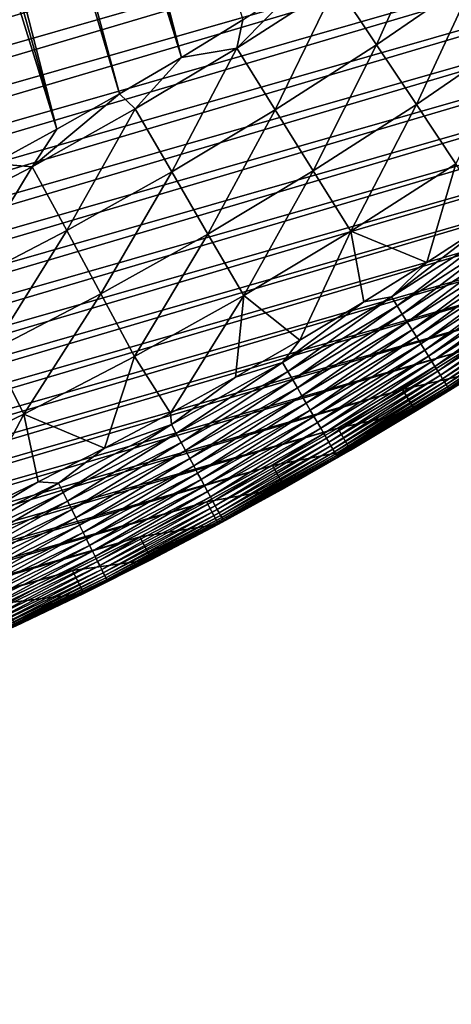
# Model space of a CAD drawing. Header units: millimetres. Extents: x -50 to 50, y -50 to 50.
# Tile 138 of 256: x 21.3 to 26.4, y -49.7 to -38.1. Entities that reach past the tile are written whole.
import ezdxf

# ---------------------------------------------------------------- set-up
doc = ezdxf.new("R2010")
doc.units = ezdxf.units.MM
doc.header["$LTSCALE"] = 65.185185
for name, color, linetype in [('37', 7, 'CONTINUOUS'), ('38', 7, 'CONTINUOUS'), ('39', 7, 'CONTINUOUS'), ('41', 7, 'CONTINUOUS'), ('43', 7, 'CONTINUOUS'), ('63', 7, 'CONTINUOUS')]:
    doc.layers.add(name, color=color, linetype=linetype)

msp = doc.modelspace()

# ---------------------------------------------------------------- linework, layer by layer
at = {"layer": '37', "color": 15, "linetype": 'Continuous', "true_color": 0xaf503c}
for points in [[(26.216, -36.874, -2.427), (25.543, -38.378, -1.773), (25.068, -37.664, -2.427), (26.216, -36.874, -2.427)], [(26.713, -37.573, -1.773), (25.543, -38.378, -1.773), (26.216, -36.874, -2.427), (26.713, -37.573, -1.773)], [(25.068, -37.664, -2.427), (23.896, -38.418, -2.427), (24.679, -37.625, -2.612), (25.068, -37.664, -2.427)], [(24.679, -37.625, -2.612), (23.896, -38.418, -2.427), (23.966, -38.083, -2.612), (24.679, -37.625, -2.612)], [(26.713, -37.573, -1.773), (26.013, -39.084, -1.106), (25.543, -38.378, -1.773), (26.713, -37.573, -1.773)], [(27.204, -38.264, -1.106), (26.013, -39.084, -1.106), (26.713, -37.573, -1.773), (27.204, -38.264, -1.106)], [(25.068, -37.664, -2.427), (24.349, -39.146, -1.773), (23.896, -38.418, -2.427), (25.068, -37.664, -2.427)], [(25.543, -38.378, -1.773), (24.349, -39.146, -1.773), (25.068, -37.664, -2.427), (25.543, -38.378, -1.773)], [(23.966, -38.083, -2.612), (23.896, -38.418, -2.427), (23.245, -38.527, -2.612), (23.966, -38.083, -2.612)], [(27.204, -38.264, -1.106), (26.477, -39.782, -0.427), (26.013, -39.084, -1.106), (27.204, -38.264, -1.106)], [(23.896, -38.418, -2.427), (23.132, -39.878, -1.773), (22.701, -39.136, -2.427), (23.896, -38.418, -2.427)], [(23.896, -38.418, -2.427), (22.701, -39.136, -2.427), (23.245, -38.527, -2.612), (23.896, -38.418, -2.427)], [(24.349, -39.146, -1.773), (23.132, -39.878, -1.773), (23.896, -38.418, -2.427), (24.349, -39.146, -1.773)], [(25.543, -38.378, -1.773), (24.797, -39.866, -1.106), (24.349, -39.146, -1.773), (25.543, -38.378, -1.773)], [(26.013, -39.084, -1.106), (24.797, -39.866, -1.106), (25.543, -38.378, -1.773), (26.013, -39.084, -1.106)], [(23.245, -38.527, -2.612), (22.701, -39.136, -2.427), (22.515, -38.958, -2.612), (23.245, -38.527, -2.612)], [(22.701, -39.136, -2.427), (21.485, -39.817, -2.427), (22.515, -38.958, -2.612), (22.701, -39.136, -2.427)], [(22.515, -38.958, -2.612), (21.485, -39.817, -2.427), (21.778, -39.375, -2.612), (22.515, -38.958, -2.612)], [(22.701, -39.136, -2.427), (21.893, -40.571, -1.773), (21.485, -39.817, -2.427), (22.701, -39.136, -2.427)], [(23.132, -39.878, -1.773), (21.893, -40.571, -1.773), (22.701, -39.136, -2.427), (23.132, -39.878, -1.773)], [(26.013, -39.084, -1.106), (25.239, -40.578, -0.427), (24.797, -39.866, -1.106), (26.013, -39.084, -1.106)], [(26.477, -39.782, -0.427), (25.239, -40.578, -0.427), (26.013, -39.084, -1.106), (26.477, -39.782, -0.427)], [(24.349, -39.146, -1.773), (23.557, -40.611, -1.106), (23.132, -39.878, -1.773), (24.349, -39.146, -1.773)], [(24.797, -39.866, -1.106), (23.557, -40.611, -1.106), (24.349, -39.146, -1.773), (24.797, -39.866, -1.106)], [(21.778, -39.375, -2.612), (21.485, -39.817, -2.427), (21.032, -39.779, -2.612), (21.778, -39.375, -2.612)], [(21.485, -39.817, -2.427), (20.249, -40.459, -2.427), (21.032, -39.779, -2.612), (21.485, -39.817, -2.427)], [(21.485, -39.817, -2.427), (20.633, -41.226, -1.773), (20.249, -40.459, -2.427), (21.485, -39.817, -2.427)], [(21.893, -40.571, -1.773), (20.633, -41.226, -1.773), (21.485, -39.817, -2.427), (21.893, -40.571, -1.773)], [(26.477, -39.782, -0.427), (26.136, -40.946, 0.23), (25.239, -40.578, -0.427), (26.477, -39.782, -0.427)], [(26.871, -40.467, 0.23), (26.136, -40.946, 0.23), (26.477, -39.782, -0.427), (26.871, -40.467, 0.23)], [(23.132, -39.878, -1.773), (22.295, -41.317, -1.106), (21.893, -40.571, -1.773), (23.132, -39.878, -1.773)], [(23.557, -40.611, -1.106), (22.295, -41.317, -1.106), (23.132, -39.878, -1.773), (23.557, -40.611, -1.106)], [(24.797, -39.866, -1.106), (23.978, -41.336, -0.427), (23.557, -40.611, -1.106), (24.797, -39.866, -1.106)], [(25.239, -40.578, -0.427), (23.978, -41.336, -0.427), (24.797, -39.866, -1.106), (25.239, -40.578, -0.427)], [(21.893, -40.571, -1.773), (21.012, -41.985, -1.106), (20.633, -41.226, -1.773), (21.893, -40.571, -1.773)], [(22.295, -41.317, -1.106), (21.012, -41.985, -1.106), (21.893, -40.571, -1.773), (22.295, -41.317, -1.106)], [(23.557, -40.611, -1.106), (22.693, -42.055, -0.427), (22.295, -41.317, -1.106), (23.557, -40.611, -1.106)], [(23.978, -41.336, -0.427), (22.693, -42.055, -0.427), (23.557, -40.611, -1.106), (23.978, -41.336, -0.427)], [(25.239, -40.578, -0.427), (24.641, -41.863, 0.23), (23.978, -41.336, -0.427), (25.239, -40.578, -0.427)], [(25.393, -41.411, 0.23), (24.641, -41.863, 0.23), (25.239, -40.578, -0.427), (25.393, -41.411, 0.23)], [(26.136, -40.946, 0.23), (25.393, -41.411, 0.23), (25.239, -40.578, -0.427), (26.136, -40.946, 0.23)], [(22.295, -41.317, -1.106), (21.387, -42.734, -0.427), (21.012, -41.985, -1.106), (22.295, -41.317, -1.106)], [(22.693, -42.055, -0.427), (21.387, -42.734, -0.427), (22.295, -41.317, -1.106), (22.693, -42.055, -0.427)], [(23.978, -41.336, -0.427), (23.114, -42.725, 0.23), (22.693, -42.055, -0.427), (23.978, -41.336, -0.427)], [(23.881, -42.301, 0.23), (23.114, -42.725, 0.23), (23.978, -41.336, -0.427), (23.881, -42.301, 0.23)], [(24.641, -41.863, 0.23), (23.881, -42.301, 0.23), (23.978, -41.336, -0.427), (24.641, -41.863, 0.23)], [(21.387, -42.734, -0.427), (20.061, -43.373, -0.427), (21.012, -41.985, -1.106), (21.387, -42.734, -0.427)], [(22.693, -42.055, -0.427), (22.338, -43.136, 0.23), (21.387, -42.734, -0.427), (22.693, -42.055, -0.427)], [(23.114, -42.725, 0.23), (22.338, -43.136, 0.23), (22.693, -42.055, -0.427), (23.114, -42.725, 0.23)], [(21.387, -42.734, -0.427), (20.766, -43.914, 0.23), (20.061, -43.373, -0.427), (21.387, -42.734, -0.427)], [(21.556, -43.532, 0.23), (20.766, -43.914, 0.23), (21.387, -42.734, -0.427), (21.556, -43.532, 0.23)], [(22.338, -43.136, 0.23), (21.556, -43.532, 0.23), (21.387, -42.734, -0.427), (22.338, -43.136, 0.23)]]:
    msp.add_3dface(points, dxfattribs=at)
at = {"layer": '38', "color": 15, "linetype": 'Continuous', "true_color": 0xaf503c}
for points in [[(26.762, -42.231, 4.2), (26.004, -42.702, 4.2), (26.762, -42.231, 3.33), (26.762, -42.231, 4.2)], [(26.762, -42.231, 3.33), (26.004, -42.702, 4.2), (26.004, -42.702, 3.33), (26.762, -42.231, 3.33)], [(26.004, -42.702, 4.2), (25.238, -43.159, 4.2), (26.004, -42.702, 3.33), (26.004, -42.702, 4.2)], [(26.004, -42.702, 3.33), (25.238, -43.159, 4.2), (25.238, -43.159, 3.33), (26.004, -42.702, 3.33)], [(25.238, -43.159, 4.2), (24.463, -43.603, 4.2), (25.238, -43.159, 3.33), (25.238, -43.159, 4.2)], [(25.238, -43.159, 3.33), (24.463, -43.603, 4.2), (24.463, -43.603, 3.33), (25.238, -43.159, 3.33)], [(24.463, -43.603, 4.2), (23.681, -44.033, 4.2), (24.463, -43.603, 3.33), (24.463, -43.603, 4.2)], [(24.463, -43.603, 3.33), (23.681, -44.033, 4.2), (23.681, -44.033, 3.33), (24.463, -43.603, 3.33)], [(23.681, -44.033, 3.33), (22.891, -44.448, 4.2), (22.891, -44.448, 3.33), (23.681, -44.033, 3.33)], [(23.681, -44.033, 4.2), (22.891, -44.448, 4.2), (23.681, -44.033, 3.33), (23.681, -44.033, 4.2)], [(22.891, -44.448, 4.2), (22.094, -44.85, 4.2), (22.891, -44.448, 3.33), (22.891, -44.448, 4.2)], [(22.891, -44.448, 3.33), (22.094, -44.85, 4.2), (22.094, -44.85, 3.33), (22.891, -44.448, 3.33)], [(22.094, -44.85, 4.2), (21.29, -45.237, 4.2), (22.094, -44.85, 3.33), (22.094, -44.85, 4.2)], [(22.094, -44.85, 3.33), (21.29, -45.237, 4.2), (21.29, -45.237, 3.33), (22.094, -44.85, 3.33)]]:
    msp.add_3dface(points, dxfattribs=at)
at = {"layer": '39', "color": 15, "linetype": 'Continuous', "true_color": 0xaf503c}
for points in [[(-28.606, -40.641, 4.5), (45.793, -19.308, 4.5), (8.878, -29.698, 4.5), (-28.606, -40.641, 4.5)], [(-27.876, -41.145, 4.5), (45.793, -19.308, 4.5), (-28.606, -40.641, 4.5), (-27.876, -41.145, 4.5)], [(45.441, -20.122, 4.5), (45.793, -19.308, 4.5), (-27.876, -41.145, 4.5), (45.441, -20.122, 4.5)], [(-27.137, -41.636, 4.5), (45.441, -20.122, 4.5), (-27.876, -41.145, 4.5), (-27.137, -41.636, 4.5)], [(45.074, -20.93, 4.5), (45.441, -20.122, 4.5), (-27.137, -41.636, 4.5), (45.074, -20.93, 4.5)], [(-26.39, -42.114, 4.5), (45.074, -20.93, 4.5), (-27.137, -41.636, 4.5), (-26.39, -42.114, 4.5)], [(44.693, -21.731, 4.5), (45.074, -20.93, 4.5), (-26.39, -42.114, 4.5), (44.693, -21.731, 4.5)], [(-25.634, -42.578, 4.5), (44.693, -21.731, 4.5), (-26.39, -42.114, 4.5), (-25.634, -42.578, 4.5)], [(44.298, -22.526, 4.5), (44.693, -21.731, 4.5), (-25.634, -42.578, 4.5), (44.298, -22.526, 4.5)], [(-24.87, -43.029, 4.5), (44.298, -22.526, 4.5), (-25.634, -42.578, 4.5), (-24.87, -43.029, 4.5)], [(43.889, -23.313, 4.5), (44.298, -22.526, 4.5), (-24.87, -43.029, 4.5), (43.889, -23.313, 4.5)], [(-24.098, -43.466, 4.5), (43.889, -23.313, 4.5), (-24.87, -43.029, 4.5), (-24.098, -43.466, 4.5)], [(43.466, -24.092, 4.5), (43.889, -23.313, 4.5), (-24.098, -43.466, 4.5), (43.466, -24.092, 4.5)], [(-23.318, -43.889, 4.5), (43.466, -24.092, 4.5), (-24.098, -43.466, 4.5), (-23.318, -43.889, 4.5)], [(43.029, -24.865, 4.5), (43.466, -24.092, 4.5), (-23.318, -43.889, 4.5), (43.029, -24.865, 4.5)], [(-22.531, -44.298, 4.5), (43.029, -24.865, 4.5), (-23.318, -43.889, 4.5), (-22.531, -44.298, 4.5)], [(42.578, -25.629, 4.5), (43.029, -24.865, 4.5), (-22.531, -44.298, 4.5), (42.578, -25.629, 4.5)], [(-21.736, -44.693, 4.5), (42.578, -25.629, 4.5), (-22.531, -44.298, 4.5), (-21.736, -44.693, 4.5)], [(42.114, -26.385, 4.5), (42.578, -25.629, 4.5), (-21.736, -44.693, 4.5), (42.114, -26.385, 4.5)], [(-20.935, -45.074, 4.5), (42.114, -26.385, 4.5), (-21.736, -44.693, 4.5), (-20.935, -45.074, 4.5)], [(41.636, -27.132, 4.5), (42.114, -26.385, 4.5), (-20.935, -45.074, 4.5), (41.636, -27.132, 4.5)], [(-20.127, -45.441, 4.5), (41.636, -27.132, 4.5), (-20.935, -45.074, 4.5), (-20.127, -45.441, 4.5)], [(41.145, -27.871, 4.5), (41.636, -27.132, 4.5), (-20.127, -45.441, 4.5), (41.145, -27.871, 4.5)], [(-19.313, -45.793, 4.5), (41.145, -27.871, 4.5), (-20.127, -45.441, 4.5), (-19.313, -45.793, 4.5)], [(40.641, -28.601, 4.5), (41.145, -27.871, 4.5), (-19.313, -45.793, 4.5), (40.641, -28.601, 4.5)], [(-18.492, -46.13, 4.5), (40.641, -28.601, 4.5), (-19.313, -45.793, 4.5), (-18.492, -46.13, 4.5)], [(40.124, -29.322, 4.5), (40.641, -28.601, 4.5), (-18.492, -46.13, 4.5), (40.124, -29.322, 4.5)], [(-17.666, -46.453, 4.5), (40.124, -29.322, 4.5), (-18.492, -46.13, 4.5), (-17.666, -46.453, 4.5)], [(39.595, -30.033, 4.5), (40.124, -29.322, 4.5), (-17.666, -46.453, 4.5), (39.595, -30.033, 4.5)], [(-16.834, -46.761, 4.5), (39.595, -30.033, 4.5), (-17.666, -46.453, 4.5), (-16.834, -46.761, 4.5)], [(39.052, -30.735, 4.5), (39.595, -30.033, 4.5), (-16.834, -46.761, 4.5), (39.052, -30.735, 4.5)], [(-15.997, -47.054, 4.5), (39.052, -30.735, 4.5), (-16.834, -46.761, 4.5), (-15.997, -47.054, 4.5)], [(38.497, -31.428, 4.5), (39.052, -30.735, 4.5), (-15.997, -47.054, 4.5), (38.497, -31.428, 4.5)], [(-15.154, -47.332, 4.5), (38.497, -31.428, 4.5), (-15.997, -47.054, 4.5), (-15.154, -47.332, 4.5)], [(37.93, -32.11, 4.5), (38.497, -31.428, 4.5), (-15.154, -47.332, 4.5), (37.93, -32.11, 4.5)], [(-14.307, -47.594, 4.5), (37.93, -32.11, 4.5), (-15.154, -47.332, 4.5), (-14.307, -47.594, 4.5)], [(37.351, -32.782, 4.5), (37.93, -32.11, 4.5), (-14.307, -47.594, 4.5), (37.351, -32.782, 4.5)], [(-13.455, -47.842, 4.5), (37.351, -32.782, 4.5), (-14.307, -47.594, 4.5), (-13.455, -47.842, 4.5)], [(36.76, -33.443, 4.5), (37.351, -32.782, 4.5), (-13.455, -47.842, 4.5), (36.76, -33.443, 4.5)], [(-12.599, -48.075, 4.5), (36.76, -33.443, 4.5), (-13.455, -47.842, 4.5), (-12.599, -48.075, 4.5)], [(36.157, -34.094, 4.5), (36.76, -33.443, 4.5), (-12.599, -48.075, 4.5), (36.157, -34.094, 4.5)], [(-11.739, -48.292, 4.5), (36.157, -34.094, 4.5), (-12.599, -48.075, 4.5), (-11.739, -48.292, 4.5)], [(35.543, -34.734, 4.5), (36.157, -34.094, 4.5), (-11.739, -48.292, 4.5), (35.543, -34.734, 4.5)], [(-10.875, -48.494, 4.5), (35.543, -34.734, 4.5), (-11.739, -48.292, 4.5), (-10.875, -48.494, 4.5)], [(34.917, -35.363, 4.5), (35.543, -34.734, 4.5), (-10.875, -48.494, 4.5), (34.917, -35.363, 4.5)], [(-10.008, -48.68, 4.5), (34.917, -35.363, 4.5), (-10.875, -48.494, 4.5), (-10.008, -48.68, 4.5)], [(34.28, -35.981, 4.5), (34.917, -35.363, 4.5), (-10.008, -48.68, 4.5), (34.28, -35.981, 4.5)], [(-9.137, -48.851, 4.5), (34.28, -35.981, 4.5), (-10.008, -48.68, 4.5), (-9.137, -48.851, 4.5)], [(33.632, -36.587, 4.5), (34.28, -35.981, 4.5), (-9.137, -48.851, 4.5), (33.632, -36.587, 4.5)], [(-8.264, -49.006, 4.5), (33.632, -36.587, 4.5), (-9.137, -48.851, 4.5), (-8.264, -49.006, 4.5)], [(32.974, -37.181, 4.5), (33.632, -36.587, 4.5), (-8.264, -49.006, 4.5), (32.974, -37.181, 4.5)], [(-7.388, -49.146, 4.5), (32.974, -37.181, 4.5), (-8.264, -49.006, 4.5), (-7.388, -49.146, 4.5)], [(32.305, -37.764, 4.5), (32.974, -37.181, 4.5), (-7.388, -49.146, 4.5), (32.305, -37.764, 4.5)], [(-6.509, -49.27, 4.5), (32.305, -37.764, 4.5), (-7.388, -49.146, 4.5), (-6.509, -49.27, 4.5)], [(31.626, -38.335, 4.5), (32.305, -37.764, 4.5), (-6.509, -49.27, 4.5), (31.626, -38.335, 4.5)], [(-5.629, -49.378, 4.5), (31.626, -38.335, 4.5), (-6.509, -49.27, 4.5), (-5.629, -49.378, 4.5)], [(30.936, -38.893, 4.5), (31.626, -38.335, 4.5), (-5.629, -49.378, 4.5), (30.936, -38.893, 4.5)], [(-4.746, -49.471, 4.5), (30.936, -38.893, 4.5), (-5.629, -49.378, 4.5), (-4.746, -49.471, 4.5)], [(30.237, -39.439, 4.5), (30.936, -38.893, 4.5), (-4.746, -49.471, 4.5), (30.237, -39.439, 4.5)], [(-3.863, -49.547, 4.5), (30.237, -39.439, 4.5), (-4.746, -49.471, 4.5), (-3.863, -49.547, 4.5)], [(29.528, -39.973, 4.5), (30.237, -39.439, 4.5), (-3.863, -49.547, 4.5), (29.528, -39.973, 4.5)], [(-2.978, -49.608, 4.5), (29.528, -39.973, 4.5), (-3.863, -49.547, 4.5), (-2.978, -49.608, 4.5)], [(28.81, -40.493, 4.5), (29.528, -39.973, 4.5), (-2.978, -49.608, 4.5), (28.81, -40.493, 4.5)], [(-2.092, -49.654, 4.5), (28.81, -40.493, 4.5), (-2.978, -49.608, 4.5), (-2.092, -49.654, 4.5)], [(28.083, -41.001, 4.5), (28.81, -40.493, 4.5), (-2.092, -49.654, 4.5), (28.083, -41.001, 4.5)], [(-1.205, -49.683, 4.5), (28.083, -41.001, 4.5), (-2.092, -49.654, 4.5), (-1.205, -49.683, 4.5)], [(27.346, -41.496, 4.5), (28.083, -41.001, 4.5), (-1.205, -49.683, 4.5), (27.346, -41.496, 4.5)], [(-0.318, -49.696, 4.5), (27.346, -41.496, 4.5), (-1.205, -49.683, 4.5), (-0.318, -49.696, 4.5)], [(26.601, -41.977, 4.5), (27.346, -41.496, 4.5), (-0.318, -49.696, 4.5), (26.601, -41.977, 4.5)], [(0.569, -49.694, 4.5), (26.601, -41.977, 4.5), (-0.318, -49.696, 4.5), (0.569, -49.694, 4.5)], [(25.848, -42.446, 4.5), (26.601, -41.977, 4.5), (0.569, -49.694, 4.5), (25.848, -42.446, 4.5)], [(1.456, -49.676, 4.5), (25.848, -42.446, 4.5), (0.569, -49.694, 4.5), (1.456, -49.676, 4.5)], [(25.086, -42.9, 4.5), (25.848, -42.446, 4.5), (1.456, -49.676, 4.5), (25.086, -42.9, 4.5)], [(2.343, -49.642, 4.5), (25.086, -42.9, 4.5), (1.456, -49.676, 4.5), (2.343, -49.642, 4.5)], [(24.316, -43.341, 4.5), (25.086, -42.9, 4.5), (2.343, -49.642, 4.5), (24.316, -43.341, 4.5)], [(3.228, -49.592, 4.5), (24.316, -43.341, 4.5), (2.343, -49.642, 4.5), (3.228, -49.592, 4.5)], [(23.539, -43.768, 4.5), (24.316, -43.341, 4.5), (3.228, -49.592, 4.5), (23.539, -43.768, 4.5)], [(4.113, -49.527, 4.5), (23.539, -43.768, 4.5), (3.228, -49.592, 4.5), (4.113, -49.527, 4.5)], [(22.754, -44.182, 4.5), (23.539, -43.768, 4.5), (4.113, -49.527, 4.5), (22.754, -44.182, 4.5)], [(4.996, -49.445, 4.5), (22.754, -44.182, 4.5), (4.113, -49.527, 4.5), (4.996, -49.445, 4.5)], [(21.962, -44.581, 4.5), (22.754, -44.182, 4.5), (4.996, -49.445, 4.5), (21.962, -44.581, 4.5)], [(5.878, -49.348, 4.5), (21.962, -44.581, 4.5), (4.996, -49.445, 4.5), (5.878, -49.348, 4.5)], [(21.162, -44.966, 4.5), (21.962, -44.581, 4.5), (5.878, -49.348, 4.5), (21.162, -44.966, 4.5)]]:
    msp.add_3dface(points, dxfattribs=at)
at = {"layer": '41', "color": 15, "linetype": 'Continuous', "true_color": 0xaf503c}
for points in [[(26.136, -40.946, 0.23), (26.871, -40.467, 0.23), (25.721, -41.353, 0.339), (26.136, -40.946, 0.23)], [(25.721, -41.353, 0.339), (26.871, -40.467, 0.23), (26.983, -40.541, 0.339), (25.721, -41.353, 0.339)], [(25.721, -41.353, 0.339), (26.983, -40.541, 0.339), (25.786, -41.456, 0.455), (25.721, -41.353, 0.339)], [(25.786, -41.456, 0.455), (26.983, -40.541, 0.339), (27.05, -40.642, 0.455), (25.786, -41.456, 0.455)], [(25.786, -41.456, 0.455), (27.05, -40.642, 0.455), (25.847, -41.555, 0.576), (25.786, -41.456, 0.455)], [(25.847, -41.555, 0.576), (27.05, -40.642, 0.455), (27.114, -40.739, 0.576), (25.847, -41.555, 0.576)], [(25.847, -41.555, 0.576), (27.114, -40.739, 0.576), (25.906, -41.649, 0.702), (25.847, -41.555, 0.576)], [(25.906, -41.649, 0.702), (27.114, -40.739, 0.576), (27.176, -40.832, 0.702), (25.906, -41.649, 0.702)], [(25.906, -41.649, 0.702), (27.176, -40.832, 0.702), (25.962, -41.739, 0.832), (25.906, -41.649, 0.702)], [(25.962, -41.739, 0.832), (27.176, -40.832, 0.702), (27.235, -40.92, 0.832), (25.962, -41.739, 0.832)], [(25.393, -41.411, 0.23), (26.136, -40.946, 0.23), (25.721, -41.353, 0.339), (25.393, -41.411, 0.23)], [(25.962, -41.739, 0.832), (27.235, -40.92, 0.832), (26.014, -41.824, 0.967), (25.962, -41.739, 0.832)], [(26.014, -41.824, 0.967), (27.235, -40.92, 0.832), (27.29, -41.003, 0.967), (26.014, -41.824, 0.967)], [(26.014, -41.824, 0.967), (27.29, -41.003, 0.967), (26.064, -41.905, 1.106), (26.014, -41.824, 0.967)], [(26.064, -41.905, 1.106), (27.29, -41.003, 0.967), (27.343, -41.082, 1.106), (26.064, -41.905, 1.106)], [(26.064, -41.905, 1.106), (27.343, -41.082, 1.106), (26.111, -41.98, 1.248), (26.064, -41.905, 1.106)], [(26.111, -41.98, 1.248), (27.343, -41.082, 1.106), (27.392, -41.156, 1.248), (26.111, -41.98, 1.248)], [(26.111, -41.98, 1.248), (27.392, -41.156, 1.248), (26.155, -42.05, 1.394), (26.111, -41.98, 1.248)], [(26.155, -42.05, 1.394), (27.392, -41.156, 1.248), (27.437, -41.224, 1.394), (26.155, -42.05, 1.394)], [(26.155, -42.05, 1.394), (27.437, -41.224, 1.394), (26.195, -42.115, 1.544), (26.155, -42.05, 1.394)], [(26.195, -42.115, 1.544), (27.437, -41.224, 1.394), (27.48, -41.288, 1.544), (26.195, -42.115, 1.544)], [(26.195, -42.115, 1.544), (27.48, -41.288, 1.544), (26.232, -42.174, 1.696), (26.195, -42.115, 1.544)], [(26.232, -42.174, 1.696), (27.48, -41.288, 1.544), (27.518, -41.346, 1.696), (26.232, -42.174, 1.696)], [(24.436, -42.126, 0.339), (25.721, -41.353, 0.339), (24.497, -42.231, 0.455), (24.436, -42.126, 0.339)], [(24.436, -42.126, 0.339), (25.393, -41.411, 0.23), (25.721, -41.353, 0.339), (24.436, -42.126, 0.339)], [(24.641, -41.863, 0.23), (25.393, -41.411, 0.23), (24.436, -42.126, 0.339), (24.641, -41.863, 0.23)], [(24.497, -42.231, 0.455), (25.721, -41.353, 0.339), (25.786, -41.456, 0.455), (24.497, -42.231, 0.455)], [(24.497, -42.231, 0.455), (25.786, -41.456, 0.455), (24.555, -42.331, 0.576), (24.497, -42.231, 0.455)], [(24.555, -42.331, 0.576), (25.786, -41.456, 0.455), (25.847, -41.555, 0.576), (24.555, -42.331, 0.576)], [(26.232, -42.174, 1.696), (27.518, -41.346, 1.696), (26.266, -42.228, 1.852), (26.232, -42.174, 1.696)], [(26.266, -42.228, 1.852), (27.518, -41.346, 1.696), (27.554, -41.399, 1.852), (26.266, -42.228, 1.852)], [(26.266, -42.228, 1.852), (27.554, -41.399, 1.852), (26.296, -42.276, 2.01), (26.266, -42.228, 1.852)], [(26.296, -42.276, 2.01), (27.554, -41.399, 1.852), (27.585, -41.446, 2.01), (26.296, -42.276, 2.01)], [(26.296, -42.276, 2.01), (27.585, -41.446, 2.01), (26.322, -42.319, 2.17), (26.296, -42.276, 2.01)], [(26.322, -42.319, 2.17), (27.585, -41.446, 2.01), (27.613, -41.488, 2.17), (26.322, -42.319, 2.17)], [(24.555, -42.331, 0.576), (25.847, -41.555, 0.576), (24.611, -42.427, 0.702), (24.555, -42.331, 0.576)], [(24.611, -42.427, 0.702), (25.847, -41.555, 0.576), (25.906, -41.649, 0.702), (24.611, -42.427, 0.702)], [(26.322, -42.319, 2.17), (27.613, -41.488, 2.17), (26.345, -42.356, 2.332), (26.322, -42.319, 2.17)], [(26.345, -42.356, 2.332), (27.613, -41.488, 2.17), (27.637, -41.524, 2.332), (26.345, -42.356, 2.332)], [(26.345, -42.356, 2.332), (27.637, -41.524, 2.332), (26.365, -42.387, 2.496), (26.345, -42.356, 2.332)], [(26.365, -42.387, 2.496), (27.637, -41.524, 2.332), (27.657, -41.555, 2.496), (26.365, -42.387, 2.496)], [(26.365, -42.387, 2.496), (27.657, -41.555, 2.496), (26.38, -42.412, 2.661), (26.365, -42.387, 2.496)], [(26.38, -42.412, 2.661), (27.657, -41.555, 2.496), (27.674, -41.58, 2.661), (26.38, -42.412, 2.661)], [(24.611, -42.427, 0.702), (25.906, -41.649, 0.702), (24.664, -42.519, 0.832), (24.611, -42.427, 0.702)], [(24.664, -42.519, 0.832), (25.906, -41.649, 0.702), (25.962, -41.739, 0.832), (24.664, -42.519, 0.832)], [(26.38, -42.412, 2.661), (27.674, -41.58, 2.661), (26.392, -42.432, 2.828), (26.38, -42.412, 2.661)], [(26.392, -42.432, 2.828), (27.674, -41.58, 2.661), (27.687, -41.599, 2.828), (26.392, -42.432, 2.828)], [(26.392, -42.432, 2.828), (27.687, -41.599, 2.828), (26.401, -42.445, 2.995), (26.392, -42.432, 2.828)], [(26.401, -42.445, 2.995), (27.687, -41.599, 2.828), (27.695, -41.612, 2.995), (26.401, -42.445, 2.995)], [(26.401, -42.445, 2.995), (27.695, -41.612, 2.995), (26.405, -42.453, 3.162), (26.401, -42.445, 2.995)], [(26.405, -42.453, 3.162), (27.695, -41.612, 2.995), (27.7, -41.619, 3.162), (26.405, -42.453, 3.162)], [(26.762, -42.231, 3.33), (26.405, -42.453, 3.162), (27.7, -41.619, 3.162), (26.762, -42.231, 3.33)], [(24.664, -42.519, 0.832), (25.962, -41.739, 0.832), (24.714, -42.606, 0.967), (24.664, -42.519, 0.832)], [(24.714, -42.606, 0.967), (25.962, -41.739, 0.832), (26.014, -41.824, 0.967), (24.714, -42.606, 0.967)], [(23.881, -42.301, 0.23), (24.641, -41.863, 0.23), (24.436, -42.126, 0.339), (23.881, -42.301, 0.23)], [(24.714, -42.606, 0.967), (26.014, -41.824, 0.967), (24.761, -42.687, 1.106), (24.714, -42.606, 0.967)], [(24.761, -42.687, 1.106), (26.014, -41.824, 0.967), (26.064, -41.905, 1.106), (24.761, -42.687, 1.106)], [(24.761, -42.687, 1.106), (26.064, -41.905, 1.106), (24.806, -42.764, 1.248), (24.761, -42.687, 1.106)], [(24.806, -42.764, 1.248), (26.064, -41.905, 1.106), (26.111, -41.98, 1.248), (24.806, -42.764, 1.248)], [(24.806, -42.764, 1.248), (26.111, -41.98, 1.248), (24.847, -42.835, 1.394), (24.806, -42.764, 1.248)], [(24.847, -42.835, 1.394), (26.111, -41.98, 1.248), (26.155, -42.05, 1.394), (24.847, -42.835, 1.394)], [(23.127, -42.858, 0.339), (24.436, -42.126, 0.339), (23.184, -42.965, 0.455), (23.127, -42.858, 0.339)], [(23.127, -42.858, 0.339), (23.881, -42.301, 0.23), (24.436, -42.126, 0.339), (23.127, -42.858, 0.339)], [(23.184, -42.965, 0.455), (24.436, -42.126, 0.339), (24.497, -42.231, 0.455), (23.184, -42.965, 0.455)], [(24.847, -42.835, 1.394), (26.155, -42.05, 1.394), (24.886, -42.901, 1.544), (24.847, -42.835, 1.394)], [(24.886, -42.901, 1.544), (26.155, -42.05, 1.394), (26.195, -42.115, 1.544), (24.886, -42.901, 1.544)], [(24.886, -42.901, 1.544), (26.195, -42.115, 1.544), (24.921, -42.962, 1.696), (24.886, -42.901, 1.544)], [(24.921, -42.962, 1.696), (26.195, -42.115, 1.544), (26.232, -42.174, 1.696), (24.921, -42.962, 1.696)], [(23.184, -42.965, 0.455), (24.497, -42.231, 0.455), (23.24, -43.068, 0.576), (23.184, -42.965, 0.455)], [(23.24, -43.068, 0.576), (24.497, -42.231, 0.455), (24.555, -42.331, 0.576), (23.24, -43.068, 0.576)], [(24.921, -42.962, 1.696), (26.232, -42.174, 1.696), (24.953, -43.017, 1.852), (24.921, -42.962, 1.696)], [(24.953, -43.017, 1.852), (26.232, -42.174, 1.696), (26.266, -42.228, 1.852), (24.953, -43.017, 1.852)], [(24.953, -43.017, 1.852), (26.266, -42.228, 1.852), (24.981, -43.066, 2.01), (24.953, -43.017, 1.852)], [(24.981, -43.066, 2.01), (26.266, -42.228, 1.852), (26.296, -42.276, 2.01), (24.981, -43.066, 2.01)], [(26.762, -42.231, 3.33), (26.004, -42.702, 3.33), (26.405, -42.453, 3.162), (26.762, -42.231, 3.33)], [(23.114, -42.725, 0.23), (23.881, -42.301, 0.23), (23.127, -42.858, 0.339), (23.114, -42.725, 0.23)], [(23.24, -43.068, 0.576), (24.555, -42.331, 0.576), (23.292, -43.165, 0.702), (23.24, -43.068, 0.576)], [(23.292, -43.165, 0.702), (24.555, -42.331, 0.576), (24.611, -42.427, 0.702), (23.292, -43.165, 0.702)], [(24.981, -43.066, 2.01), (26.296, -42.276, 2.01), (25.006, -43.11, 2.17), (24.981, -43.066, 2.01)], [(25.006, -43.11, 2.17), (26.296, -42.276, 2.01), (26.322, -42.319, 2.17), (25.006, -43.11, 2.17)], [(25.006, -43.11, 2.17), (26.322, -42.319, 2.17), (25.028, -43.147, 2.332), (25.006, -43.11, 2.17)], [(25.028, -43.147, 2.332), (26.322, -42.319, 2.17), (26.345, -42.356, 2.332), (25.028, -43.147, 2.332)], [(25.028, -43.147, 2.332), (26.345, -42.356, 2.332), (25.047, -43.179, 2.496), (25.028, -43.147, 2.332)], [(25.047, -43.179, 2.496), (26.345, -42.356, 2.332), (26.365, -42.387, 2.496), (25.047, -43.179, 2.496)], [(25.047, -43.179, 2.496), (26.365, -42.387, 2.496), (25.062, -43.205, 2.661), (25.047, -43.179, 2.496)], [(25.062, -43.205, 2.661), (26.365, -42.387, 2.496), (26.38, -42.412, 2.661), (25.062, -43.205, 2.661)], [(23.292, -43.165, 0.702), (24.611, -42.427, 0.702), (23.343, -43.258, 0.832), (23.292, -43.165, 0.702)], [(23.343, -43.258, 0.832), (24.611, -42.427, 0.702), (24.664, -42.519, 0.832), (23.343, -43.258, 0.832)], [(25.062, -43.205, 2.661), (26.38, -42.412, 2.661), (25.073, -43.224, 2.828), (25.062, -43.205, 2.661)], [(25.073, -43.224, 2.828), (26.38, -42.412, 2.661), (26.392, -42.432, 2.828), (25.073, -43.224, 2.828)], [(25.073, -43.224, 2.828), (26.392, -42.432, 2.828), (25.081, -43.238, 2.995), (25.073, -43.224, 2.828)], [(25.081, -43.238, 2.995), (26.392, -42.432, 2.828), (26.401, -42.445, 2.995), (25.081, -43.238, 2.995)], [(25.081, -43.238, 2.995), (26.401, -42.445, 2.995), (25.085, -43.246, 3.162), (25.081, -43.238, 2.995)], [(25.085, -43.246, 3.162), (26.401, -42.445, 2.995), (26.405, -42.453, 3.162), (25.085, -43.246, 3.162)], [(25.238, -43.159, 3.33), (25.085, -43.246, 3.162), (26.405, -42.453, 3.162), (25.238, -43.159, 3.33)], [(26.004, -42.702, 3.33), (25.238, -43.159, 3.33), (26.405, -42.453, 3.162), (26.004, -42.702, 3.33)], [(23.343, -43.258, 0.832), (24.664, -42.519, 0.832), (23.39, -43.347, 0.967), (23.343, -43.258, 0.832)], [(23.39, -43.347, 0.967), (24.664, -42.519, 0.832), (24.714, -42.606, 0.967), (23.39, -43.347, 0.967)], [(23.39, -43.347, 0.967), (24.714, -42.606, 0.967), (23.435, -43.43, 1.106), (23.39, -43.347, 0.967)], [(23.435, -43.43, 1.106), (24.714, -42.606, 0.967), (24.761, -42.687, 1.106), (23.435, -43.43, 1.106)], [(22.338, -43.136, 0.23), (23.114, -42.725, 0.23), (23.127, -42.858, 0.339), (22.338, -43.136, 0.23)], [(23.435, -43.43, 1.106), (24.761, -42.687, 1.106), (23.477, -43.508, 1.248), (23.435, -43.43, 1.106)], [(23.477, -43.508, 1.248), (24.761, -42.687, 1.106), (24.806, -42.764, 1.248), (23.477, -43.508, 1.248)], [(23.477, -43.508, 1.248), (24.806, -42.764, 1.248), (23.516, -43.58, 1.394), (23.477, -43.508, 1.248)], [(23.516, -43.58, 1.394), (24.806, -42.764, 1.248), (24.847, -42.835, 1.394), (23.516, -43.58, 1.394)], [(23.516, -43.58, 1.394), (24.847, -42.835, 1.394), (23.553, -43.647, 1.544), (23.516, -43.58, 1.394)], [(23.553, -43.647, 1.544), (24.847, -42.835, 1.394), (24.886, -42.901, 1.544), (23.553, -43.647, 1.544)], [(21.796, -43.55, 0.339), (23.127, -42.858, 0.339), (21.85, -43.659, 0.455), (21.796, -43.55, 0.339)], [(21.796, -43.55, 0.339), (22.338, -43.136, 0.23), (23.127, -42.858, 0.339), (21.796, -43.55, 0.339)], [(21.85, -43.659, 0.455), (23.127, -42.858, 0.339), (23.184, -42.965, 0.455), (21.85, -43.659, 0.455)], [(21.85, -43.659, 0.455), (23.184, -42.965, 0.455), (21.902, -43.763, 0.576), (21.85, -43.659, 0.455)], [(21.902, -43.763, 0.576), (23.184, -42.965, 0.455), (23.24, -43.068, 0.576), (21.902, -43.763, 0.576)], [(23.553, -43.647, 1.544), (24.886, -42.901, 1.544), (23.586, -43.709, 1.696), (23.553, -43.647, 1.544)], [(23.586, -43.709, 1.696), (24.886, -42.901, 1.544), (24.921, -42.962, 1.696), (23.586, -43.709, 1.696)], [(23.586, -43.709, 1.696), (24.921, -42.962, 1.696), (23.616, -43.765, 1.852), (23.586, -43.709, 1.696)], [(23.616, -43.765, 1.852), (24.921, -42.962, 1.696), (24.953, -43.017, 1.852), (23.616, -43.765, 1.852)], [(21.902, -43.763, 0.576), (23.24, -43.068, 0.576), (21.952, -43.862, 0.702), (21.902, -43.763, 0.576)], [(21.952, -43.862, 0.702), (23.24, -43.068, 0.576), (23.292, -43.165, 0.702), (21.952, -43.862, 0.702)], [(23.616, -43.765, 1.852), (24.953, -43.017, 1.852), (23.643, -43.815, 2.01), (23.616, -43.765, 1.852)], [(23.643, -43.815, 2.01), (24.953, -43.017, 1.852), (24.981, -43.066, 2.01), (23.643, -43.815, 2.01)], [(23.643, -43.815, 2.01), (24.981, -43.066, 2.01), (23.667, -43.859, 2.17), (23.643, -43.815, 2.01)], [(23.667, -43.859, 2.17), (24.981, -43.066, 2.01), (25.006, -43.11, 2.17), (23.667, -43.859, 2.17)], [(21.556, -43.532, 0.23), (22.338, -43.136, 0.23), (21.796, -43.55, 0.339), (21.556, -43.532, 0.23)], [(21.952, -43.862, 0.702), (23.292, -43.165, 0.702), (21.999, -43.957, 0.832), (21.952, -43.862, 0.702)], [(21.999, -43.957, 0.832), (23.292, -43.165, 0.702), (23.343, -43.258, 0.832), (21.999, -43.957, 0.832)], [(23.667, -43.859, 2.17), (25.006, -43.11, 2.17), (23.688, -43.898, 2.332), (23.667, -43.859, 2.17)], [(23.688, -43.898, 2.332), (25.006, -43.11, 2.17), (25.028, -43.147, 2.332), (23.688, -43.898, 2.332)], [(23.688, -43.898, 2.332), (25.028, -43.147, 2.332), (23.705, -43.93, 2.496), (23.688, -43.898, 2.332)], [(23.705, -43.93, 2.496), (25.028, -43.147, 2.332), (25.047, -43.179, 2.496), (23.705, -43.93, 2.496)], [(23.705, -43.93, 2.496), (25.047, -43.179, 2.496), (23.719, -43.956, 2.661), (23.705, -43.93, 2.496)], [(23.719, -43.956, 2.661), (25.047, -43.179, 2.496), (25.062, -43.205, 2.661), (23.719, -43.956, 2.661)], [(25.238, -43.159, 3.33), (24.463, -43.603, 3.33), (25.085, -43.246, 3.162), (25.238, -43.159, 3.33)], [(21.999, -43.957, 0.832), (23.343, -43.258, 0.832), (22.044, -44.046, 0.967), (21.999, -43.957, 0.832)], [(22.044, -44.046, 0.967), (23.343, -43.258, 0.832), (23.39, -43.347, 0.967), (22.044, -44.046, 0.967)], [(23.719, -43.956, 2.661), (25.062, -43.205, 2.661), (23.73, -43.976, 2.828), (23.719, -43.956, 2.661)], [(23.73, -43.976, 2.828), (25.062, -43.205, 2.661), (25.073, -43.224, 2.828), (23.73, -43.976, 2.828)], [(23.73, -43.976, 2.828), (25.073, -43.224, 2.828), (23.737, -43.99, 2.995), (23.73, -43.976, 2.828)], [(23.737, -43.99, 2.995), (25.073, -43.224, 2.828), (25.081, -43.238, 2.995), (23.737, -43.99, 2.995)], [(23.737, -43.99, 2.995), (25.081, -43.238, 2.995), (23.742, -43.998, 3.162), (23.737, -43.99, 2.995)], [(23.742, -43.998, 3.162), (25.081, -43.238, 2.995), (25.085, -43.246, 3.162), (23.742, -43.998, 3.162)], [(24.463, -43.603, 3.33), (23.742, -43.998, 3.162), (25.085, -43.246, 3.162), (24.463, -43.603, 3.33)], [(22.044, -44.046, 0.967), (23.39, -43.347, 0.967), (22.086, -44.131, 1.106), (22.044, -44.046, 0.967)], [(22.086, -44.131, 1.106), (23.39, -43.347, 0.967), (23.435, -43.43, 1.106), (22.086, -44.131, 1.106)], [(22.086, -44.131, 1.106), (23.435, -43.43, 1.106), (22.126, -44.21, 1.248), (22.086, -44.131, 1.106)], [(22.126, -44.21, 1.248), (23.435, -43.43, 1.106), (23.477, -43.508, 1.248), (22.126, -44.21, 1.248)], [(20.766, -43.914, 0.23), (21.556, -43.532, 0.23), (20.444, -44.201, 0.339), (20.766, -43.914, 0.23)], [(20.444, -44.201, 0.339), (21.556, -43.532, 0.23), (21.796, -43.55, 0.339), (20.444, -44.201, 0.339)], [(20.444, -44.201, 0.339), (21.796, -43.55, 0.339), (20.495, -44.311, 0.455), (20.444, -44.201, 0.339)], [(20.495, -44.311, 0.455), (21.796, -43.55, 0.339), (21.85, -43.659, 0.455), (20.495, -44.311, 0.455)], [(22.126, -44.21, 1.248), (23.477, -43.508, 1.248), (22.163, -44.284, 1.394), (22.126, -44.21, 1.248)], [(22.163, -44.284, 1.394), (23.477, -43.508, 1.248), (23.516, -43.58, 1.394), (22.163, -44.284, 1.394)], [(20.495, -44.311, 0.455), (21.85, -43.659, 0.455), (20.544, -44.417, 0.576), (20.495, -44.311, 0.455)], [(20.544, -44.417, 0.576), (21.85, -43.659, 0.455), (21.902, -43.763, 0.576), (20.544, -44.417, 0.576)], [(22.163, -44.284, 1.394), (23.516, -43.58, 1.394), (22.197, -44.352, 1.544), (22.163, -44.284, 1.394)], [(22.197, -44.352, 1.544), (23.516, -43.58, 1.394), (23.553, -43.647, 1.544), (22.197, -44.352, 1.544)], [(22.197, -44.352, 1.544), (23.553, -43.647, 1.544), (22.229, -44.415, 1.696), (22.197, -44.352, 1.544)], [(22.229, -44.415, 1.696), (23.553, -43.647, 1.544), (23.586, -43.709, 1.696), (22.229, -44.415, 1.696)], [(24.463, -43.603, 3.33), (23.681, -44.033, 3.33), (23.742, -43.998, 3.162), (24.463, -43.603, 3.33)], [(20.544, -44.417, 0.576), (21.902, -43.763, 0.576), (20.591, -44.518, 0.702), (20.544, -44.417, 0.576)], [(20.591, -44.518, 0.702), (21.902, -43.763, 0.576), (21.952, -43.862, 0.702), (20.591, -44.518, 0.702)], [(22.229, -44.415, 1.696), (23.586, -43.709, 1.696), (22.257, -44.472, 1.852), (22.229, -44.415, 1.696)], [(22.257, -44.472, 1.852), (23.586, -43.709, 1.696), (23.616, -43.765, 1.852), (22.257, -44.472, 1.852)], [(22.257, -44.472, 1.852), (23.616, -43.765, 1.852), (22.282, -44.522, 2.01), (22.257, -44.472, 1.852)], [(22.282, -44.522, 2.01), (23.616, -43.765, 1.852), (23.643, -43.815, 2.01), (22.282, -44.522, 2.01)], [(20.591, -44.518, 0.702), (21.952, -43.862, 0.702), (20.635, -44.614, 0.832), (20.591, -44.518, 0.702)], [(20.635, -44.614, 0.832), (21.952, -43.862, 0.702), (21.999, -43.957, 0.832), (20.635, -44.614, 0.832)], [(22.282, -44.522, 2.01), (23.643, -43.815, 2.01), (22.305, -44.567, 2.17), (22.282, -44.522, 2.01)], [(22.305, -44.567, 2.17), (23.643, -43.815, 2.01), (23.667, -43.859, 2.17), (22.305, -44.567, 2.17)], [(22.305, -44.567, 2.17), (23.667, -43.859, 2.17), (22.324, -44.606, 2.332), (22.305, -44.567, 2.17)], [(22.324, -44.606, 2.332), (23.667, -43.859, 2.17), (23.688, -43.898, 2.332), (22.324, -44.606, 2.332)], [(22.324, -44.606, 2.332), (23.688, -43.898, 2.332), (22.341, -44.639, 2.496), (22.324, -44.606, 2.332)], [(22.341, -44.639, 2.496), (23.688, -43.898, 2.332), (23.705, -43.93, 2.496), (22.341, -44.639, 2.496)], [(20.635, -44.614, 0.832), (21.999, -43.957, 0.832), (20.677, -44.704, 0.967), (20.635, -44.614, 0.832)], [(20.677, -44.704, 0.967), (21.999, -43.957, 0.832), (22.044, -44.046, 0.967), (20.677, -44.704, 0.967)], [(22.341, -44.639, 2.496), (23.705, -43.93, 2.496), (22.354, -44.666, 2.661), (22.341, -44.639, 2.496)], [(22.354, -44.666, 2.661), (23.705, -43.93, 2.496), (23.719, -43.956, 2.661), (22.354, -44.666, 2.661)], [(22.354, -44.666, 2.661), (23.719, -43.956, 2.661), (22.364, -44.686, 2.828), (22.354, -44.666, 2.661)], [(22.364, -44.686, 2.828), (23.719, -43.956, 2.661), (23.73, -43.976, 2.828), (22.364, -44.686, 2.828)], [(22.364, -44.686, 2.828), (23.73, -43.976, 2.828), (22.371, -44.7, 2.995), (22.364, -44.686, 2.828)], [(22.371, -44.7, 2.995), (23.73, -43.976, 2.828), (23.737, -43.99, 2.995), (22.371, -44.7, 2.995)], [(22.371, -44.7, 2.995), (23.737, -43.99, 2.995), (22.375, -44.708, 3.162), (22.371, -44.7, 2.995)], [(22.375, -44.708, 3.162), (23.737, -43.99, 2.995), (23.742, -43.998, 3.162), (22.375, -44.708, 3.162)], [(22.891, -44.448, 3.33), (22.375, -44.708, 3.162), (23.742, -43.998, 3.162), (22.891, -44.448, 3.33)], [(23.681, -44.033, 3.33), (22.891, -44.448, 3.33), (23.742, -43.998, 3.162), (23.681, -44.033, 3.33)], [(20.677, -44.704, 0.967), (22.044, -44.046, 0.967), (20.717, -44.79, 1.106), (20.677, -44.704, 0.967)], [(20.717, -44.79, 1.106), (22.044, -44.046, 0.967), (22.086, -44.131, 1.106), (20.717, -44.79, 1.106)], [(20.717, -44.79, 1.106), (22.086, -44.131, 1.106), (20.754, -44.871, 1.248), (20.717, -44.79, 1.106)], [(20.754, -44.871, 1.248), (22.086, -44.131, 1.106), (22.126, -44.21, 1.248), (20.754, -44.871, 1.248)], [(20.754, -44.871, 1.248), (22.126, -44.21, 1.248), (20.789, -44.945, 1.394), (20.754, -44.871, 1.248)], [(20.789, -44.945, 1.394), (22.126, -44.21, 1.248), (22.163, -44.284, 1.394), (20.789, -44.945, 1.394)], [(20.789, -44.945, 1.394), (22.163, -44.284, 1.394), (20.821, -45.015, 1.544), (20.789, -44.945, 1.394)], [(20.821, -45.015, 1.544), (22.163, -44.284, 1.394), (22.197, -44.352, 1.544), (20.821, -45.015, 1.544)], [(20.821, -45.015, 1.544), (22.197, -44.352, 1.544), (20.85, -45.078, 1.696), (20.821, -45.015, 1.544)], [(20.85, -45.078, 1.696), (22.197, -44.352, 1.544), (22.229, -44.415, 1.696), (20.85, -45.078, 1.696)], [(20.85, -45.078, 1.696), (22.229, -44.415, 1.696), (20.877, -45.136, 1.852), (20.85, -45.078, 1.696)], [(20.877, -45.136, 1.852), (22.229, -44.415, 1.696), (22.257, -44.472, 1.852), (20.877, -45.136, 1.852)], [(20.877, -45.136, 1.852), (22.257, -44.472, 1.852), (20.901, -45.188, 2.01), (20.877, -45.136, 1.852)], [(20.901, -45.188, 2.01), (22.257, -44.472, 1.852), (22.282, -44.522, 2.01), (20.901, -45.188, 2.01)], [(22.891, -44.448, 3.33), (22.094, -44.85, 3.33), (22.375, -44.708, 3.162), (22.891, -44.448, 3.33)], [(20.901, -45.188, 2.01), (22.282, -44.522, 2.01), (20.922, -45.233, 2.17), (20.901, -45.188, 2.01)], [(20.922, -45.233, 2.17), (22.282, -44.522, 2.01), (22.305, -44.567, 2.17), (20.922, -45.233, 2.17)], [(20.922, -45.233, 2.17), (22.305, -44.567, 2.17), (20.94, -45.273, 2.332), (20.922, -45.233, 2.17)], [(20.94, -45.273, 2.332), (22.305, -44.567, 2.17), (22.324, -44.606, 2.332), (20.94, -45.273, 2.332)], [(20.94, -45.273, 2.332), (22.324, -44.606, 2.332), (20.955, -45.306, 2.496), (20.94, -45.273, 2.332)], [(20.955, -45.306, 2.496), (22.324, -44.606, 2.332), (22.341, -44.639, 2.496), (20.955, -45.306, 2.496)], [(20.955, -45.306, 2.496), (22.341, -44.639, 2.496), (20.968, -45.333, 2.661), (20.955, -45.306, 2.496)], [(20.968, -45.333, 2.661), (22.341, -44.639, 2.496), (22.354, -44.666, 2.661), (20.968, -45.333, 2.661)], [(20.968, -45.333, 2.661), (22.354, -44.666, 2.661), (20.978, -45.354, 2.828), (20.968, -45.333, 2.661)], [(20.978, -45.354, 2.828), (22.354, -44.666, 2.661), (22.364, -44.686, 2.828), (20.978, -45.354, 2.828)], [(20.978, -45.354, 2.828), (22.364, -44.686, 2.828), (20.984, -45.368, 2.995), (20.978, -45.354, 2.828)], [(20.984, -45.368, 2.995), (22.364, -44.686, 2.828), (22.371, -44.7, 2.995), (20.984, -45.368, 2.995)], [(20.984, -45.368, 2.995), (22.371, -44.7, 2.995), (20.988, -45.376, 3.162), (20.984, -45.368, 2.995)], [(20.988, -45.376, 3.162), (22.371, -44.7, 2.995), (22.375, -44.708, 3.162), (20.988, -45.376, 3.162)], [(21.29, -45.237, 3.33), (20.988, -45.376, 3.162), (22.375, -44.708, 3.162), (21.29, -45.237, 3.33)], [(22.094, -44.85, 3.33), (21.29, -45.237, 3.33), (22.375, -44.708, 3.162), (22.094, -44.85, 3.33)]]:
    msp.add_3dface(points, dxfattribs=at)
at = {"layer": '43', "color": 15, "linetype": 'Continuous', "true_color": 0xaf503c}
for points in [[(26.762, -42.231, 4.2), (26.601, -41.977, 4.5), (25.848, -42.446, 4.5), (26.762, -42.231, 4.2)], [(26.004, -42.702, 4.2), (26.762, -42.231, 4.2), (25.848, -42.446, 4.5), (26.004, -42.702, 4.2)], [(26.004, -42.702, 4.2), (25.848, -42.446, 4.5), (25.086, -42.9, 4.5), (26.004, -42.702, 4.2)], [(25.238, -43.159, 4.2), (26.004, -42.702, 4.2), (25.086, -42.9, 4.5), (25.238, -43.159, 4.2)], [(25.238, -43.159, 4.2), (25.086, -42.9, 4.5), (24.316, -43.341, 4.5), (25.238, -43.159, 4.2)], [(24.463, -43.603, 4.2), (25.238, -43.159, 4.2), (24.316, -43.341, 4.5), (24.463, -43.603, 4.2)], [(24.463, -43.603, 4.2), (24.316, -43.341, 4.5), (23.539, -43.768, 4.5), (24.463, -43.603, 4.2)], [(23.681, -44.033, 4.2), (24.463, -43.603, 4.2), (23.539, -43.768, 4.5), (23.681, -44.033, 4.2)], [(23.681, -44.033, 4.2), (23.539, -43.768, 4.5), (22.754, -44.182, 4.5), (23.681, -44.033, 4.2)], [(22.891, -44.448, 4.2), (23.681, -44.033, 4.2), (22.754, -44.182, 4.5), (22.891, -44.448, 4.2)], [(22.891, -44.448, 4.2), (22.754, -44.182, 4.5), (21.962, -44.581, 4.5), (22.891, -44.448, 4.2)], [(22.094, -44.85, 4.2), (22.891, -44.448, 4.2), (21.962, -44.581, 4.5), (22.094, -44.85, 4.2)], [(22.094, -44.85, 4.2), (21.962, -44.581, 4.5), (21.162, -44.966, 4.5), (22.094, -44.85, 4.2)], [(21.29, -45.237, 4.2), (22.094, -44.85, 4.2), (21.162, -44.966, 4.5), (21.29, -45.237, 4.2)]]:
    msp.add_3dface(points, dxfattribs=at)
at = {"layer": '63', "color": 15, "linetype": 'Continuous', "true_color": 0xaf503c}
for points in [[(17.127, -16.879, -2.5), (17.554, -16.434, -2.5), (23.245, -38.527, -2.5), (17.127, -16.879, -2.5)], [(23.245, -38.527, -2.5), (17.554, -16.434, -2.5), (23.966, -38.083, -2.5), (23.245, -38.527, -2.5)], [(16.688, -17.313, -2.5), (17.127, -16.879, -2.5), (23.245, -38.527, -2.5), (16.688, -17.313, -2.5)], [(16.238, -17.736, -2.5), (16.688, -17.313, -2.5), (22.515, -38.958, -2.5), (16.238, -17.736, -2.5)], [(22.515, -38.958, -2.5), (16.688, -17.313, -2.5), (23.245, -38.527, -2.5), (22.515, -38.958, -2.5)], [(15.777, -18.147, -2.5), (16.238, -17.736, -2.5), (21.778, -39.375, -2.5), (15.777, -18.147, -2.5)], [(21.778, -39.375, -2.5), (16.238, -17.736, -2.5), (22.515, -38.958, -2.5), (21.778, -39.375, -2.5)], [(15.306, -18.546, -2.5), (15.777, -18.147, -2.5), (21.778, -39.375, -2.5), (15.306, -18.546, -2.5)], [(21.032, -39.779, -2.5), (15.306, -18.546, -2.5), (21.778, -39.375, -2.5), (21.032, -39.779, -2.5)]]:
    msp.add_3dface(points, dxfattribs=at)

doc.saveas('drawing.dxf')
